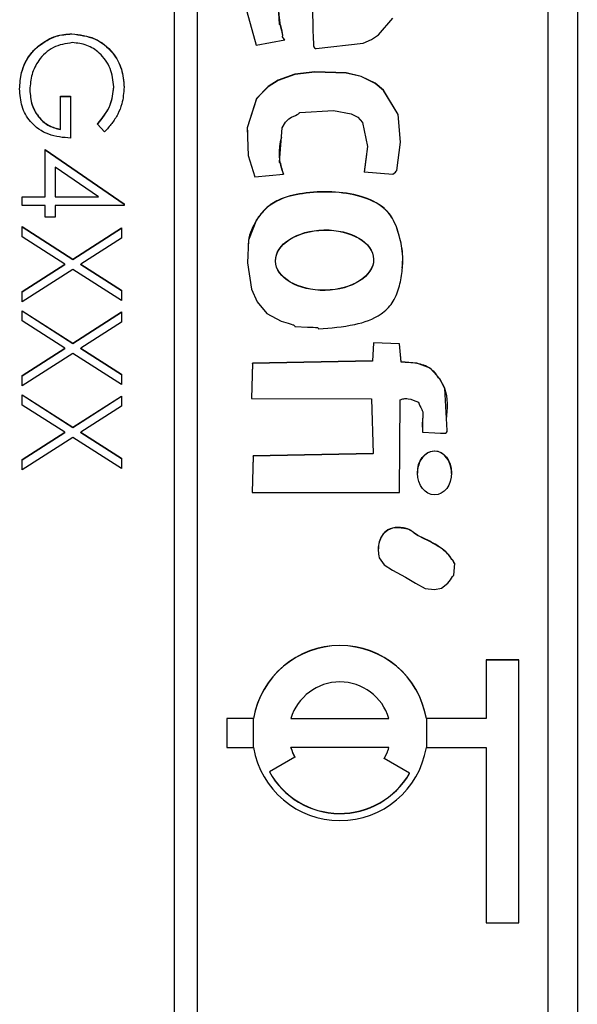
# Model space of a CAD drawing. Header units: millimetres. Extents: x 220 to 2250, y -9 to 1835.
# Tile 25 of 30: x 2029 to 2039, y 973 to 989. Entities that reach past the tile are written whole.
import ezdxf

# ---------------------------------------------------------------- set-up
doc = ezdxf.new("R2010")
doc.units = ezdxf.units.MM

msp = doc.modelspace()

# ---------------------------------------------------------------- linework, layer by layer
at = {"color": 7, "linetype": 'Continuous', "lineweight": 25}
for p, q in [((2038.659, 998.967), (2038.659, 950.785)), ((2031.759, 998.409), (2031.759, 938.467)), ((2032.159, 938.467), (2032.159, 998.409)), ((2038.159, 940.465), (2038.159, 996.411)), ((2030.009, 989.132), (2030.009, 989.136)), ((2033.162, 988.94), (2033.652, 989.033)), ((2033.614, 989.081), (2033.614, 989.075)), ((2029.437, 988.923), (2029.437, 988.928)), ((2030.728, 988.223), (2030.728, 988.228)), ((2029.289, 988.174), (2029.289, 988.179)), ((2029.813, 988.069), (2029.987, 988.069)), ((2029.813, 987.503), (2029.813, 988.069)), ((2029.813, 988.065), (2029.987, 988.065)), ((2029.987, 988.069), (2029.987, 987.35)), ((2030.569, 987.459), (2030.445, 987.59)), ((2029.813, 987.498), (2029.813, 987.503)), ((2029.551, 986.349), (2029.551, 987.154)), ((2029.551, 987.154), (2030.902, 986.227)), ((2029.551, 987.15), (2030.902, 986.223)), ((2035.049, 987.069), (2035.011, 986.768)), ((2030.464, 986.349), (2029.725, 986.855)), ((2029.725, 986.855), (2029.725, 986.349)), ((2033.138, 986.688), (2033.628, 986.737)), ((2035.011, 986.772), (2035.502, 986.732)), ((2029.159, 986.349), (2029.551, 986.349)), ((2029.159, 986.196), (2029.159, 986.349)), ((2029.159, 986.344), (2029.551, 986.344)), ((2029.551, 986.344), (2029.551, 986.349)), ((2029.725, 986.349), (2030.464, 986.349)), ((2029.725, 986.344), (2029.725, 986.349)), ((2029.725, 986.344), (2030.464, 986.344)), ((2030.464, 986.344), (2030.464, 986.349)), ((2029.551, 986.196), (2029.159, 986.196)), ((2029.551, 986), (2029.551, 986.196)), ((2029.725, 986.196), (2029.725, 986)), ((2030.902, 986.196), (2029.725, 986.196)), ((2030.902, 986.227), (2030.902, 986.196)), ((2029.725, 986), (2029.551, 986)), ((2029.159, 985.837), (2030.026, 985.283)), ((2029.159, 985.661), (2029.159, 985.837)), ((2029.159, 985.833), (2030.026, 985.278)), ((2033.166, 985.949), (2033.166, 985.953)), ((2029.888, 985.195), (2029.159, 985.661)), ((2030.026, 985.283), (2030.859, 985.815)), ((2030.026, 985.278), (2030.859, 985.811)), ((2030.859, 985.815), (2030.859, 985.639)), ((2030.859, 985.639), (2030.163, 985.195)), ((2029.159, 984.728), (2029.888, 985.195)), ((2029.159, 984.724), (2029.888, 985.19)), ((2029.888, 985.19), (2029.888, 985.195)), ((2030.026, 985.278), (2030.026, 985.283)), ((2030.163, 985.195), (2030.859, 984.75)), ((2030.163, 985.19), (2030.163, 985.195)), ((2030.163, 985.19), (2030.859, 984.746)), ((2030.026, 985.107), (2029.159, 984.552)), ((2030.859, 984.574), (2030.026, 985.107)), ((2029.159, 984.552), (2029.159, 984.728)), ((2030.859, 984.75), (2030.859, 984.574)), ((2029.159, 984.4), (2030.026, 983.846)), ((2029.159, 984.224), (2029.159, 984.4)), ((2029.159, 984.396), (2030.026, 983.841)), ((2030.026, 983.846), (2030.859, 984.378)), ((2030.026, 983.841), (2030.859, 984.374)), ((2030.859, 984.378), (2030.859, 984.202)), ((2029.888, 983.758), (2029.159, 984.224)), ((2030.859, 984.202), (2030.163, 983.758)), ((2030.026, 983.841), (2030.026, 983.846)), ((2035.171, 983.853), (2035.151, 983.541)), ((2035.171, 983.849), (2035.151, 983.537)), ((2035.617, 983.835), (2035.171, 983.853)), ((2035.171, 983.849), (2035.171, 983.853)), ((2035.617, 983.831), (2035.171, 983.849)), ((2035.642, 983.523), (2035.617, 983.835)), ((2035.617, 983.831), (2035.617, 983.835)), ((2035.642, 983.519), (2035.617, 983.831)), ((2029.159, 983.291), (2029.888, 983.758)), ((2029.159, 983.287), (2029.888, 983.753)), ((2030.026, 983.67), (2029.159, 983.115)), ((2029.888, 983.753), (2029.888, 983.758)), ((2030.859, 983.137), (2030.026, 983.67)), ((2030.163, 983.758), (2030.859, 983.313)), ((2030.163, 983.753), (2030.163, 983.758)), ((2030.163, 983.753), (2030.859, 983.309)), ((2033.099, 983.501), (2033.082, 982.899)), ((2033.099, 983.496), (2033.082, 982.899)), ((2035.151, 983.541), (2033.099, 983.501)), ((2035.151, 983.537), (2033.099, 983.496)), ((2033.099, 983.496), (2033.099, 983.501)), ((2035.151, 983.537), (2035.151, 983.541)), ((2035.642, 983.519), (2035.642, 983.523)), ((2030.859, 983.313), (2030.859, 983.137)), ((2029.159, 983.115), (2029.159, 983.291)), ((2029.159, 982.963), (2030.026, 982.408)), ((2029.159, 982.787), (2029.159, 982.963)), ((2029.159, 982.959), (2030.026, 982.404)), ((2030.026, 982.408), (2030.859, 982.941)), ((2030.026, 982.404), (2030.859, 982.937)), ((2030.859, 982.941), (2030.859, 982.765)), ((2033.082, 982.899), (2035.135, 982.895)), ((2035.135, 982.895), (2035.165, 981.959)), ((2035.617, 981.294), (2035.626, 982.877)), ((2029.888, 982.321), (2029.159, 982.787)), ((2030.859, 982.765), (2030.163, 982.321)), ((2036.015, 982.651), (2036.015, 982.656)), ((2029.159, 981.854), (2029.888, 982.321)), ((2029.159, 981.85), (2029.888, 982.316)), ((2029.888, 982.316), (2029.888, 982.321)), ((2030.026, 982.404), (2030.026, 982.408)), ((2030.163, 982.321), (2030.859, 981.876)), ((2030.163, 982.316), (2030.163, 982.321)), ((2030.163, 982.316), (2030.859, 981.872)), ((2030.026, 982.233), (2029.159, 981.678)), ((2030.859, 981.7), (2030.026, 982.233)), ((2035.165, 981.959), (2033.113, 981.918)), ((2035.165, 981.954), (2033.113, 981.914)), ((2035.165, 981.954), (2035.165, 981.959)), ((2029.159, 981.678), (2029.159, 981.854)), ((2030.859, 981.876), (2030.859, 981.7)), ((2033.113, 981.918), (2033.096, 981.294)), ((2033.113, 981.914), (2033.096, 981.294)), ((2033.113, 981.914), (2033.113, 981.918)), ((2035.921, 981.628), (2035.921, 981.622)), ((2036.507, 981.619), (2036.507, 981.625)), ((2033.096, 981.294), (2035.617, 981.294)), ((2037.659, 978.428), (2037.096, 978.428)), ((2037.096, 978.428), (2037.096, 977.429)), ((2037.659, 978.424), (2037.096, 978.424)), ((2037.659, 973.933), (2037.659, 978.428)), ((2032.659, 977.429), (2032.659, 976.93)), ((2033.117, 977.429), (2032.659, 977.429)), ((2033.117, 977.425), (2032.659, 977.425)), ((2033.117, 977.425), (2033.117, 977.429)), ((2033.758, 977.429), (2035.435, 977.429)), ((2033.758, 977.425), (2033.758, 977.429)), ((2033.758, 977.425), (2035.435, 977.425)), ((2035.435, 977.425), (2035.435, 977.429)), ((2037.096, 977.429), (2036.075, 977.429)), ((2036.075, 977.425), (2036.075, 977.429)), ((2037.096, 977.425), (2036.075, 977.425)), ((2037.096, 977.425), (2037.096, 977.429)), ((2032.659, 976.93), (2033.117, 976.93)), ((2035.435, 976.93), (2033.758, 976.93)), ((2033.758, 976.925), (2033.758, 976.93)), ((2035.435, 976.925), (2035.435, 976.93)), ((2036.075, 976.93), (2037.096, 976.93)), ((2037.096, 976.93), (2037.096, 973.933)), ((2033.824, 976.768), (2033.391, 976.518)), ((2035.787, 976.493), (2035.354, 976.742)), ((2033.391, 976.514), (2033.391, 976.518)), ((2035.787, 976.488), (2035.787, 976.493)), ((2037.096, 973.933), (2037.659, 973.933))]:
    msp.add_line(p, q, dxfattribs=at)
at = {"color": 8, "linetype": 'Continuous', "lineweight": 25}
for p, q in [((2033.117, 976.93), (2033.117, 977.425)), ((2036.075, 977.425), (2036.075, 976.93))]:
    msp.add_line(p, q, dxfattribs=at)
at = {"color": 7, "linetype": 'Continuous', "lineweight": 25, "flags": 128}
for points in [[(2033.652, 989.033), (2033.618, 989.069), (2033.615, 989.076), (2033.614, 989.083), (2033.616, 989.109), (2033.608, 989.177), (2033.597, 989.228), (2033.59, 989.255), (2033.586, 989.267), (2033.583, 989.278), (2033.579, 989.284), (2033.571, 989.289), (2033.564, 989.294), (2033.561, 989.297), (2033.561, 989.299), (2033.561, 989.299), (2033.561, 989.3), (2033.561, 989.3), (2033.561, 989.3), (2033.561, 989.3), (2033.561, 989.3), (2033.561, 989.3), (2033.537, 989.684)], [(2034.126, 989.573), (2034.135, 989.211), (2034.14, 989.052), (2034.142, 988.981), (2034.144, 988.926), (2034.149, 988.911), (2034.159, 988.896), (2034.175, 988.885), (2034.183, 988.883), (2034.186, 988.882), (2034.188, 988.882), (2034.189, 988.882), (2034.189, 988.882), (2034.189, 988.882), (2034.189, 988.882), (2034.189, 988.882), (2034.189, 988.882), (2034.189, 988.882), (2034.995, 988.972), (2035.135, 989.034), (2035.258, 989.114), (2035.499, 989.403)], [(2033.001, 989.518), (2033.162, 988.94)], [(2035.502, 986.732), (2035.545, 986.766), (2035.561, 986.783), (2035.566, 986.792), (2035.568, 986.796), (2035.568, 986.798), (2035.568, 986.798), (2035.568, 986.799), (2035.569, 986.799), (2035.569, 986.799), (2035.569, 986.799), (2035.569, 986.799), (2035.632, 987.281), (2035.591, 987.756), (2035.341, 988.17), (2035.201, 988.29), (2034.962, 988.407), (2034.703, 988.467), (2034.164, 988.484), (2033.827, 988.445), (2033.539, 988.34), (2033.369, 988.234), (2033.298, 988.165), (2033.239, 988.099), (2033.193, 988.049), (2033.179, 988.037), (2033.174, 988.031), (2033.172, 988.028), (2033.171, 988.027), (2033.171, 988.027), (2033.171, 988.026), (2033.17, 988.026), (2033.17, 988.026), (2033.17, 988.026), (2033.17, 988.026), (2033.17, 988.026), (2033.01, 987.529), (2033.024, 987.056), (2033.138, 986.688)], [(2035.609, 987.549), (2035.591, 987.752), (2035.341, 988.166), (2035.201, 988.285), (2034.962, 988.402), (2034.703, 988.462), (2034.164, 988.479), (2033.827, 988.441), (2033.539, 988.335), (2033.369, 988.229), (2033.298, 988.16), (2033.239, 988.095), (2033.193, 988.044), (2033.179, 988.032), (2033.174, 988.027), (2033.172, 988.024), (2033.171, 988.023), (2033.171, 988.022), (2033.171, 988.022), (2033.17, 988.022), (2033.17, 988.022), (2033.17, 988.022), (2033.17, 988.022), (2033.17, 988.022), (2033.01, 987.524), (2033.012, 987.455)], [(2033.628, 986.737), (2033.604, 986.838), (2033.593, 986.881), (2033.587, 986.9), (2033.582, 986.915), (2033.577, 986.921), (2033.57, 986.926), (2033.562, 986.932), (2033.56, 986.935), (2033.56, 986.936), (2033.559, 986.937), (2033.559, 986.937), (2033.559, 986.937), (2033.559, 986.937), (2033.559, 986.937), (2033.559, 986.937), (2033.559, 986.937), (2033.608, 987.528), (2033.662, 987.624), (2033.719, 987.681), (2033.767, 987.709), (2033.835, 987.739), (2033.864, 987.753), (2033.887, 987.765), (2033.897, 987.777), (2033.903, 987.784), (2033.906, 987.787), (2033.908, 987.787), (2033.908, 987.787), (2033.909, 987.787), (2033.909, 987.787), (2033.909, 987.787), (2033.909, 987.787), (2033.909, 987.787), (2033.909, 987.787), (2034.486, 987.825), (2034.789, 987.768), (2034.905, 987.707), (2034.981, 987.619), (2035.065, 987.206), (2035.011, 986.772)], [(2033.166, 985.953), (2033.031, 985.605), (2033.012, 985.219), (2033.081, 984.769), (2033.182, 984.549), (2033.346, 984.351), (2033.589, 984.223), (2033.709, 984.184), (2033.763, 984.167), (2033.788, 984.16), (2033.799, 984.156), (2033.807, 984.153), (2033.813, 984.149), (2033.818, 984.142), (2033.824, 984.134), (2033.827, 984.132), (2033.828, 984.132), (2033.829, 984.131), (2033.829, 984.131), (2033.83, 984.131), (2033.83, 984.131), (2033.83, 984.131), (2033.83, 984.131), (2033.83, 984.131), (2034.042, 984.121), (2034.136, 984.118), (2034.177, 984.115), (2034.195, 984.114), (2034.209, 984.112), (2034.216, 984.11), (2034.221, 984.104), (2034.232, 984.09)], [(2036.01, 982.323), (2036.222, 982.309), (2036.316, 982.305), (2036.357, 982.304), (2036.389, 982.304), (2036.405, 982.308), (2036.419, 982.319), (2036.43, 982.335), (2036.432, 982.343), (2036.433, 982.346), (2036.433, 982.348), (2036.433, 982.348), (2036.433, 982.349), (2036.433, 982.349), (2036.433, 982.349), (2036.433, 982.349), (2036.433, 982.349), (2036.433, 982.349), (2036.39, 983.072), (2036.303, 983.233), (2036.139, 983.417), (2035.913, 983.502), (2035.642, 983.523)], [(2035.27, 980.177), (2035.354, 980.056), (2035.493, 979.961), (2035.719, 979.846), (2035.89, 979.741), (2036.056, 979.649), (2036.213, 979.631), (2036.334, 979.657), (2036.444, 979.742), (2036.488, 979.799), (2036.507, 979.828), (2036.523, 979.853), (2036.535, 979.864), (2036.542, 979.87), (2036.544, 979.873), (2036.544, 979.874), (2036.544, 979.875), (2036.545, 979.876), (2036.545, 979.876), (2036.545, 979.876), (2036.545, 979.876), (2036.545, 979.876), (2036.545, 979.876), (2036.565, 980.077)]]:
    msp.add_lwpolyline(points, dxfattribs=at)
at = {"color": 7, "linetype": 'Continuous', "lineweight": 25}
for centre, radius, start, end in [((2035.593, 989.656), 2.053, 175.6404, 195.6236), ((2034.455, 987.093), 0.902, 162.4146, 203.5518), ((2034.596, 977.178), 1.5, 9.6397, 170.3603), ((2034.596, 977.174), 1.5, 9.6397, 170.3603), ((2034.596, 977.178), 0.875, 16.6472, 163.3528), ((2034.596, 977.181), 1.5, 189.6397, 350.3603), ((2034.595, 977.18), 0.874, 196.617, 208.104), ((2034.595, 977.175), 0.874, 196.617, 208.104), ((2034.597, 977.18), 0.874, 329.9757, 343.3829), ((2034.597, 977.175), 0.874, 329.9757, 343.3829), ((2034.596, 977.181), 1.376, 208.8228, 329.9571), ((2034.596, 977.177), 1.376, 208.8228, 329.9571)]:
    msp.add_arc(centre, radius, start, end, dxfattribs=at)
for centre, major_axis, ratio in [((2034.333, 985.266), (0.839, 0.016), 0.61379), ((2034.333, 985.262), (0.839, 0.016), 0.61379), ((2036.214, 981.626), (-0.003, 0.377), 0.77679)]:
    msp.add_ellipse(centre, major_axis=major_axis, ratio=ratio, dxfattribs=at)
msp.add_ellipse((2036.214, 981.621), major_axis=(-0.003, 0.377), ratio=0.77679, start_param=4.701596, end_param=7.843189, dxfattribs=at)
for points, knots in [([(2029.437, 988.928), (2029.534, 988.995), (2029.708, 989.115), (2029.917, 989.129), (2030.009, 989.136)], [0, 0, 0, 0, 0.559317, 1, 1, 1, 1]), ([(2029.437, 988.923), (2029.534, 988.99), (2029.708, 989.11), (2029.917, 989.125), (2030.009, 989.132)], [0, 0, 0, 0, 0.559317, 1, 1, 1, 1]), ([(2030.009, 989.136), (2030.143, 989.119), (2030.409, 989.086), (2030.708, 988.841), (2030.877, 988.537), (2030.894, 988.327), (2030.902, 988.222)], [0, 0, 0, 0, 0.27959, 0.559072, 0.779411, 1, 1, 1, 1]), ([(2030.009, 989.132), (2030.143, 989.115), (2030.409, 989.081), (2030.708, 988.837), (2030.877, 988.532), (2030.894, 988.323), (2030.902, 988.218)], [0, 0, 0, 0, 0.27959, 0.559072, 0.779411, 1, 1, 1, 1]), ([(2029.115, 988.192), (2029.121, 988.286), (2029.13, 988.442), (2029.206, 988.645), (2029.303, 988.802), (2029.392, 988.886), (2029.437, 988.928)], [0, 0, 0, 0, 0.339789, 0.559872, 0.779908, 1, 1, 1, 1]), ([(2029.115, 988.187), (2029.121, 988.282), (2029.13, 988.437), (2029.206, 988.641), (2029.303, 988.798), (2029.392, 988.882), (2029.437, 988.923)], [0, 0, 0, 0, 0.339789, 0.559872, 0.779908, 1, 1, 1, 1]), ([(2030.016, 988.983), (2029.904, 988.966), (2029.679, 988.931), (2029.441, 988.706), (2029.311, 988.444), (2029.296, 988.267), (2029.289, 988.179)], [0, 0, 0, 0, 0.279061, 0.558584, 0.779236, 1, 1, 1, 1]), ([(2030.728, 988.228), (2030.715, 988.335), (2030.689, 988.55), (2030.507, 988.801), (2030.27, 988.955), (2030.101, 988.974), (2030.016, 988.983)], [0, 0, 0, 0, 0.279847, 0.559555, 0.779847, 1, 1, 1, 1]), ([(2029.987, 987.35), (2029.859, 987.361), (2029.602, 987.382), (2029.299, 987.597), (2029.136, 987.89), (2029.122, 988.091), (2029.115, 988.192)], [0, 0, 0, 0, 0.280351, 0.559367, 0.779371, 1, 1, 1, 1]), ([(2030.445, 987.59), (2030.531, 987.695), (2030.685, 987.883), (2030.715, 988.122), (2030.728, 988.228)], [0, 0, 0, 0, 0.55984, 1, 1, 1, 1]), ([(2030.445, 987.586), (2030.531, 987.691), (2030.685, 987.878), (2030.715, 988.118), (2030.728, 988.223)], [0, 0, 0, 0, 0.55984, 1, 1, 1, 1]), ([(2030.902, 988.222), (2030.895, 988.125), (2030.883, 987.965), (2030.798, 987.758), (2030.697, 987.598), (2030.611, 987.505), (2030.569, 987.459)], [0, 0, 0, 0, 0.339527, 0.559586, 0.779731, 1, 1, 1, 1]), ([(2029.289, 988.179), (2029.296, 988.091), (2029.31, 987.916), (2029.436, 987.701), (2029.611, 987.552), (2029.745, 987.519), (2029.813, 987.503)], [0, 0, 0, 0, 0.280254, 0.559912, 0.779941, 1, 1, 1, 1]), ([(2029.289, 988.174), (2029.296, 988.087), (2029.31, 987.911), (2029.436, 987.696), (2029.611, 987.547), (2029.745, 987.515), (2029.813, 987.498)], [0, 0, 0, 0, 0.280254, 0.559912, 0.779941, 1, 1, 1, 1]), ([(2034.232, 984.09), (2034.438, 984.106), (2034.806, 984.133), (2035.254, 984.281), (2035.509, 984.527), (2035.614, 984.79), (2035.662, 985.061), (2035.683, 985.364), (2035.62, 985.671), (2035.536, 985.928), (2035.44, 986.065), (2035.391, 986.114), (2035.369, 986.135), (2035.359, 986.144), (2035.355, 986.148), (2035.353, 986.149), (2035.352, 986.15), (2035.351, 986.151), (2035.351, 986.151), (2035.241, 986.248), (2034.942, 986.382), (2034.46, 986.448), (2033.98, 986.421), (2033.587, 986.333), (2033.319, 986.159), (2033.217, 986.021), (2033.166, 985.953)], [0, 0, 0, 0, 0.113209, 0.201601, 0.250415, 0.301493, 0.3534, 0.400591, 0.46626, 0.52384, 0.546775, 0.556954, 0.561411, 0.563364, 0.564221, 0.564597, 0.564763, 0.564836, 0.564868, 0.564893, 0.645341, 0.737242, 0.829297, 0.907013, 0.953889, 1, 1, 1, 1]), ([(2035.661, 985.13), (2035.667, 985.195), (2035.682, 985.38), (2035.619, 985.667), (2035.536, 985.924), (2035.44, 986.061), (2035.391, 986.11), (2035.369, 986.131), (2035.359, 986.14), (2035.355, 986.143), (2035.353, 986.145), (2035.352, 986.146), (2035.351, 986.146), (2035.351, 986.146), (2035.241, 986.244), (2034.942, 986.378), (2034.46, 986.443), (2033.98, 986.417), (2033.587, 986.329), (2033.319, 986.155), (2033.217, 986.017), (2033.166, 985.949)], [0, 0, 0, 0, 0.05586, 0.159296, 0.249991, 0.286117, 0.30215, 0.309171, 0.312246, 0.313596, 0.314189, 0.31445, 0.314564, 0.314615, 0.314655, 0.441369, 0.586124, 0.731123, 0.853535, 0.927369, 1, 1, 1, 1]), ([(2033.166, 985.949), (2033.107, 985.836), (2033.028, 985.688), (2033.026, 985.524), (2033.025, 985.485)], [0, 0, 0, 0, 0.763464, 1, 1, 1, 1]), ([(2036.422, 982.542), (2036.438, 982.725), (2036.459, 982.971), (2036.295, 983.248), (2036.156, 983.432), (2035.903, 983.511), (2035.733, 983.516), (2035.642, 983.519)], [0, 0, 0, 0, 0.358596, 0.483503, 0.650662, 0.815076, 1, 1, 1, 1]), ([(2035.626, 982.877), (2035.646, 982.884), (2035.69, 982.9), (2035.801, 982.898), (2035.881, 982.861), (2035.938, 982.835)], [0, 0, 0, 0, 0.1990812, 0.4268053, 1, 1, 1, 1]), ([(2035.938, 982.835), (2035.957, 982.794), (2035.981, 982.74), (2036.024, 982.659), (2036, 982.524), (2036.006, 982.409), (2036.01, 982.323)], [0, 0, 0, 0, 0.254867, 0.341367, 0.5079224, 1, 1, 1, 1]), ([(2036.014, 982.652), (2036.013, 982.627), (2036.011, 982.541), (2036.011, 982.455), (2036.011, 982.393)], [0, 0, 0, 0, 0.2820154, 1, 1, 1, 1]), ([(2036.565, 980.077), (2036.52, 980.144), (2036.431, 980.279), (2036.234, 980.404), (2036.054, 980.502), (2035.907, 980.564), (2035.819, 980.644), (2035.739, 980.677), (2035.666, 980.687), (2035.603, 980.695), (2035.503, 980.694), (2035.385, 980.647), (2035.298, 980.535), (2035.257, 980.419), (2035.245, 980.296), (2035.262, 980.216), (2035.27, 980.177)], [0, 0, 0, 0, 0.127527, 0.252262, 0.364104, 0.452112, 0.502009, 0.551538, 0.585124, 0.618565, 0.651733, 0.743689, 0.806528, 0.870984, 0.93641, 1, 1, 1, 1]), ([(2036.565, 980.072), (2036.52, 980.14), (2036.431, 980.274), (2036.234, 980.4), (2036.054, 980.497), (2035.907, 980.559), (2035.819, 980.64), (2035.739, 980.673), (2035.666, 980.682), (2035.603, 980.691), (2035.503, 980.69), (2035.385, 980.643), (2035.298, 980.531), (2035.257, 980.421), (2035.254, 980.344), (2035.253, 980.309)], [0, 0, 0, 0, 0.1375734, 0.2721349, 0.3927871, 0.4877284, 0.5415559, 0.5949874, 0.6312191, 0.6672946, 0.7030752, 0.8022754, 0.8700644, 0.939598, 1, 1, 1, 1])]:
    msp.add_open_spline(points, degree=3, knots=knots, dxfattribs=at)

doc.saveas('drawing.dxf')
